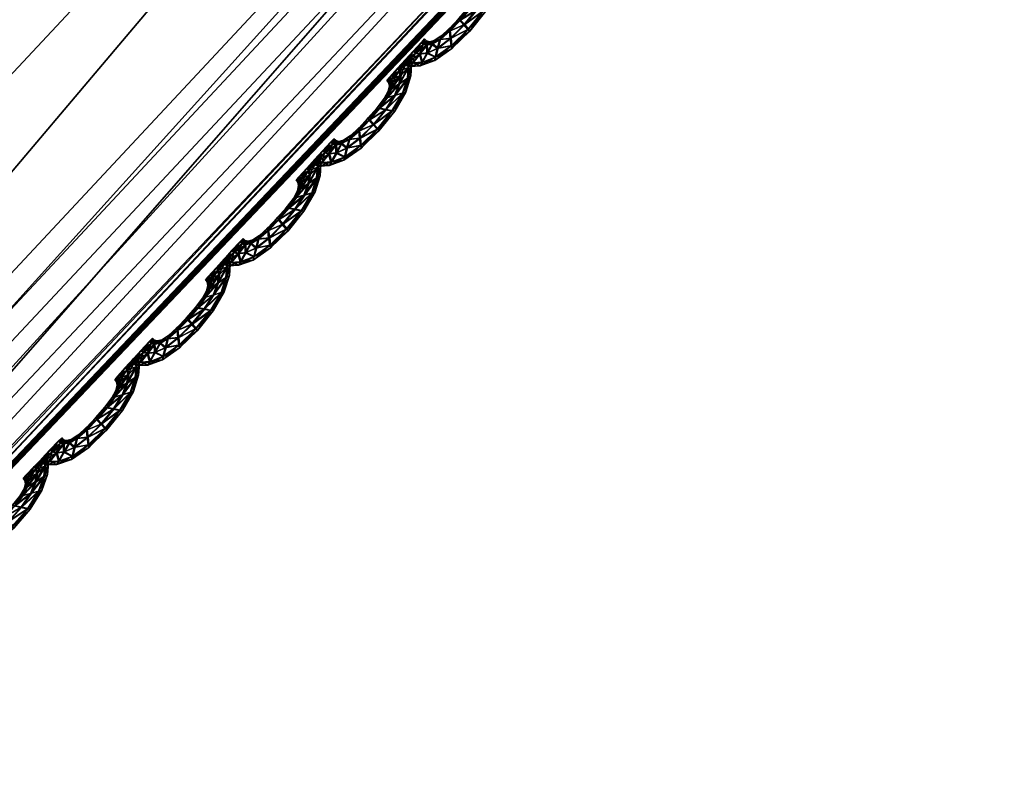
# Model space of a CAD drawing. Extents: x -7.4 to 7.4, y -11.5 to 9.8.
# Tile 127 of 256: x 3.299 to 3.718, y -9.557 to -9.232. Entities that reach past the tile are written whole.
import ezdxf

# ---------------------------------------------------------------- set-up
doc = ezdxf.new("R2010")
doc.units = 0
doc.header["$MEASUREMENT"] = 0
for name, color, linetype in [('A-FURN-3-ST', 150, 'Continuous'), ('A-FURN-3-ST-SEAM', 130, 'Continuous'), ('A-FURN-3-ST-SI', 160, 'Continuous')]:
    doc.layers.add(name, color=color, linetype=linetype)

msp = doc.modelspace()

# ---------------------------------------------------------------- meshes
at = {"layer": 'A-FURN-3-ST'}
mesh = msp.add_polyface(dxfattribs=at)
corners = [(4.47717, -7.95065, 1.0014), (4.33657, -7.82255, 0.61819), (5.06123, -6.76473, 0.61819), (5.23441, -6.83469, 1.00167), (3.67795, -8.94519, 1.00106), (3.5654, -8.76259, 0.61819), (2.88106, -9.79961, 1.00064), (2.80148, -9.5702, 0.61819), (2.12339, -10.4947, 1.00026), (2.08813, -10.22714, 0.61819), (1.39971, -11.01127, 0.99996), (1.4003, -10.71541, 0.61819), (0.69531, -11.33124, 0.99977), (0.70433, -11.01782, 0.61819), (0, -11.44075, 0.99973), (0, -11.12132, 0.61819), (0.5029, -7.33939, 0.55836), (1.00864, -7.24488, 0.55836), (1.09321, -8.13246, 0.55836), (0.54683, -8.28021, 0.55836), (0, -7.37169, 0.55836), (0, -8.33072, 0.55836), (0.60116, -9.28258, 0.55836), (0, -9.35254, 0.55836), (1.19698, -9.07818, 0.55836), (1.52065, -7.09466, 0.55836), (2.0442, -6.90596, 0.55836), (2.19798, -7.58676, 0.55836), (1.64059, -7.89572, 0.55836), (1.7878, -8.74879, 0.55836), (2.39644, -8.30893, 0.55836), (2.76, -7.2209, 0.55836), (3.03409, -7.77204, 0.55836), (3.64265, -7.14208, 0.55836), (4.03502, -7.5243, 0.56582), (4.67836, -6.60499, 0.56582), (1.31767, -10.01274, 0.56582), (0.66432, -10.27312, 0.56582), (0, -10.36224, 0.56582), (2.62062, -9.02726, 0.56582), (1.95821, -9.59241, 0.56582), (3.32982, -8.33303, 0.56582)]
mesh.append_faces([[corners[k] for k in face] for face in [(0, 1, 2), (2, 3, 0), (0, 4, 5), (5, 1, 0), (4, 6, 7), (7, 5, 4), (6, 8, 9), (9, 7, 6), (8, 10, 11), (11, 9, 8), (10, 12, 13), (13, 11, 10), (12, 14, 15), (15, 13, 12), (21, 19, 22), (22, 23, 21), (19, 18, 24), (24, 22, 19), (18, 28, 29), (29, 24, 18), (28, 27, 30), (30, 29, 28), (27, 31, 32), (32, 30, 27), (33, 32, 31), (1, 34, 35), (22, 24, 36), (36, 37, 22), (23, 22, 37), (37, 38, 23), (38, 37, 13), (13, 15, 38), (37, 36, 11), (11, 13, 37), (29, 30, 39), (39, 40, 29), (24, 29, 40), (40, 36, 24), (36, 40, 9), (9, 11, 36), (40, 39, 7), (7, 9, 40), (32, 33, 34), (34, 41, 32), (30, 32, 41), (41, 39, 30), (39, 41, 5), (5, 7, 39), (41, 34, 1), (1, 5, 41)]])
mesh.append_faces([[corners[k] for k in face] for face in [(16, 17, 18), (20, 16, 19), (25, 26, 27), (17, 25, 28)]], dxfattribs={"vtx0": -1, "vtx1": -1, "vtx2": -1})
mesh.append_faces([[corners[k] for k in face] for face in [(18, 19, 16), (19, 21, 20), (27, 28, 25), (28, 18, 17), (31, 27, 26)]], dxfattribs={"vtx1": -1, "vtx2": -1})
mesh = msp.add_polyface(dxfattribs=at)
corners = [(4.52296, -7.97323, 17.62762), (3.71811, -8.97618, 17.61054), (3.71816, -8.97519, 17.60392), (2.89974, -9.83781, 17.59065), (2.90013, -9.83669, 17.58403), (3.71808, -8.97778, 17.62184), (4.52355, -7.97463, 17.63892), (2.90987, -9.75318, 17.64215), (3.70628, -8.89971, 17.66208), (3.66489, -8.85995, 17.75476), (2.87156, -9.70918, 17.73544), (4.4518, -7.87142, 17.77119), (4.49106, -7.90624, 17.67919), (3.71633, -8.91916, 17.64375), (2.916, -9.77468, 17.6237), (2.91023, -9.80225, 17.62861), (3.71823, -8.94408, 17.64854), (4.50372, -7.92329, 17.66094), (4.51291, -7.94509, 17.66561), (3.71823, -8.96724, 17.65139), (2.90263, -9.82792, 17.63158), (2.89926, -9.83888, 17.61956), (3.71808, -8.97713, 17.63937), (4.52031, -7.9654, 17.66835), (4.52335, -7.97405, 17.65633), (2.89906, -9.83962, 17.60199), (1.58171, -8.45956, 18.27869), (1.7571, -9.27744, 18.22761), (2.41476, -8.73272, 18.24062), (2.18599, -8.0359, 18.28793), (1.92196, -9.92626, 18.11565), (2.62767, -9.29037, 18.1314), (3.38768, -8.50872, 18.1468), (3.12344, -8.06359, 18.25272), (4.52296, -7.97323, 17.61533), (3.71811, -8.97618, 17.59822), (3.71808, -8.97778, 17.59309), (2.89906, -9.83962, 17.5732), (2.89974, -9.83781, 17.57833), (4.5226, -7.97237, 17.62104), (2.78086, -9.59105, 17.93085), (3.56595, -8.75662, 17.94865), (4.35453, -7.78527, 17.96356)]
mesh.append_faces([[corners[k] for k in face] for face in [(0, 1, 2), (1, 3, 4), (4, 2, 1), (3, 1, 5), (6, 5, 1), (7, 8, 9), (9, 10, 7), (11, 9, 8), (12, 8, 13), (14, 13, 8), (8, 7, 14), (15, 16, 13), (13, 14, 15), (17, 13, 16), (18, 16, 19), (20, 19, 16), (16, 15, 20), (21, 22, 19), (19, 20, 21), (23, 19, 22), (24, 22, 5), (25, 5, 22), (26, 27, 28), (28, 29, 26), (27, 30, 31), (31, 28, 27), (28, 31, 32), (32, 33, 28), (34, 35, 36), (37, 36, 35), (2, 4, 38), (38, 35, 2), (39, 2, 35), (31, 40, 41), (41, 32, 31), (32, 41, 42), (41, 9, 11), (40, 10, 9), (9, 41, 40)]])
mesh = msp.add_polyface(dxfattribs=at)
corners = [(3.71808, -8.97778, 17.62184), (2.89906, -9.83962, 17.60199), (2.89974, -9.83781, 17.59065), (2.09798, -10.53875, 17.57202), (2.09873, -10.53756, 17.5654), (2.90013, -9.83669, 17.58403), (1.34356, -11.05846, 17.55079), (1.34272, -11.05969, 17.55737), (2.09675, -10.54069, 17.58339), (1.38435, -10.96349, 17.60819), (2.13023, -10.44749, 17.62328), (2.10325, -10.40007, 17.717), (2.90987, -9.75318, 17.64215), (2.87156, -9.70918, 17.73544), (2.13075, -10.47069, 17.60484), (2.916, -9.77468, 17.6237), (1.38079, -10.98796, 17.58978), (1.36516, -11.01932, 17.59499), (2.11769, -10.50043, 17.60986), (2.91023, -9.80225, 17.62861), (2.10336, -10.52808, 17.61298), (2.90263, -9.82792, 17.63158), (1.34882, -11.04844, 17.59826), (3.71808, -8.97713, 17.63937), (2.89926, -9.83888, 17.61956), (1.34169, -11.06089, 17.58635), (2.09711, -10.53991, 17.601), (1.34134, -11.06171, 17.56875), (2.89974, -9.83781, 17.57833), (2.09798, -10.53875, 17.55969), (2.09675, -10.54069, 17.55456), (2.89906, -9.83962, 17.5732), (1.34134, -11.06175, 17.53996), (1.34272, -11.05969, 17.54509), (3.71811, -8.97618, 17.59822), (1.92196, -9.92626, 18.11565), (2.03727, -10.26988, 17.91336), (2.78086, -9.59105, 17.93085), (2.62767, -9.29037, 18.1314), (1.33414, -10.77441, 17.89898)]
mesh.append_faces([[corners[k] for k in face] for face in [(0, 1, 2), (2, 3, 4), (4, 5, 2), (6, 4, 3), (7, 3, 8), (1, 8, 3), (3, 2, 1), (9, 10, 11), (10, 12, 13), (13, 11, 10), (14, 15, 12), (12, 10, 14), (16, 14, 10), (17, 18, 14), (18, 19, 15), (15, 14, 18), (20, 21, 19), (19, 18, 20), (22, 20, 18), (23, 24, 1), (25, 26, 20), (26, 24, 21), (21, 20, 26), (8, 1, 24), (24, 26, 8), (27, 8, 26), (28, 29, 30), (30, 31, 28), (32, 30, 29), (33, 29, 4), (5, 4, 29), (29, 28, 5), (34, 28, 31), (35, 36, 37), (37, 38, 35), (36, 11, 13), (13, 37, 36), (11, 36, 39)]])
at = {"layer": 'A-FURN-3-ST-SEAM'}
mesh = msp.add_polyface(dxfattribs=at)
corners = [(3.5007, -9.22083, 17.60199), (3.49615, -9.22845, 17.60187), (3.49338, -9.22791, 17.60313), (3.48811, -9.2343, 17.60297), (3.49733, -9.22857, 17.59849), (3.49725, -9.22186, 17.6032), (3.48645, -9.23232, 17.60172), (3.48985, -9.23624, 17.60172), (3.49065, -9.23694, 17.59833), (3.50208, -9.22041, 17.59864), (3.50275, -9.21449, 17.60202), (3.49068, -9.22742, 17.60184), (3.48198, -9.23698, 17.60161), (3.48233, -9.24007, 17.60282), (3.49017, -9.23615, 17.59499), (3.49646, -9.22836, 17.59514), (3.49915, -9.21683, 17.60328), (3.49393, -9.22285, 17.60195), (3.48598, -9.23154, 17.59837), (3.48982, -9.22717, 17.59849), (3.48277, -9.24316, 17.60153), (3.48309, -9.24427, 17.59815), (3.48309, -9.24307, 17.5948), (3.50097, -9.22079, 17.59525), (3.50422, -9.21354, 17.59868), (3.50311, -9.20999, 17.60206), (3.49282, -9.22318, 17.59857), (3.48198, -9.23574, 17.59826), (3.47786, -9.24052, 17.60153), (3.47683, -9.24431, 17.60271), (3.48277, -9.23995, 17.59358), (3.48851, -9.23417, 17.59373), (3.49377, -9.22783, 17.59385), (3.49959, -9.21329, 17.60328), (3.49571, -9.21918, 17.60199), (3.49452, -9.22005, 17.5986), (3.49096, -9.22734, 17.5951), (3.48677, -9.23224, 17.59499), (3.49425, -9.22276, 17.59522), (3.47593, -9.24806, 17.60138), (3.47573, -9.24942, 17.59799), (3.47624, -9.24798, 17.59465), (3.47727, -9.24419, 17.59347), (3.49765, -9.22177, 17.59396), (3.50303, -9.2144, 17.59529), (3.50454, -9.20871, 17.59872), (3.50268, -9.20764, 17.60206), (3.49599, -9.2191, 17.59525), (3.4823, -9.23685, 17.59487), (3.47838, -9.23908, 17.59818), (3.47458, -9.24241, 17.60145), (3.47236, -9.24637, 17.60263), (3.47818, -9.24044, 17.5948), (3.5041, -9.20624, 17.59872), (3.49923, -9.21135, 17.60332), (3.49619, -9.21658, 17.60202), (3.49504, -9.21778, 17.59864), (3.4965, -9.2165, 17.59529), (3.49959, -9.21675, 17.59404), (3.47023, -9.25024, 17.60126), (3.46956, -9.25168, 17.59788), (3.47054, -9.25016, 17.59453), (3.47276, -9.24621, 17.59335), (3.4749, -9.24233, 17.59472), (3.50339, -9.20991, 17.59533), (3.50299, -9.2076, 17.59533), (3.50339, -9.20513, 17.59872), (3.50196, -9.20657, 17.60206), (3.49999, -9.2132, 17.59404), (3.47553, -9.24089, 17.59811), (3.47224, -9.24291, 17.60142), (3.4692, -9.24674, 17.60256), (3.50224, -9.20649, 17.59533), (3.49852, -9.21032, 17.60332), (3.49587, -9.21502, 17.60202), (3.49476, -9.21638, 17.59864), (3.49619, -9.21494, 17.59529), (3.46623, -9.25053, 17.60123), (3.46528, -9.25193, 17.5978), (3.46655, -9.25045, 17.59449), (3.46959, -9.24661, 17.59332), (3.47256, -9.24283, 17.59469), (3.47355, -9.24147, 17.59807), (3.49963, -9.21127, 17.59404), (3.49892, -9.2102, 17.59408), (3.47086, -9.24254, 17.60138), (3.46746, -9.24629, 17.60256), (3.49516, -9.21403, 17.60202), (3.49405, -9.21539, 17.59864), (3.49548, -9.21395, 17.59529), (3.47228, -9.2411, 17.59807), (3.46417, -9.25004, 17.60119), (3.46306, -9.2514, 17.5978), (3.46449, -9.24995, 17.59445), (3.46789, -9.24616, 17.59332), (3.47118, -9.24245, 17.59469), (3.47141, -9.24027, 17.59807), (3.46999, -9.24171, 17.60138), (3.46655, -9.24546, 17.60256), (3.47031, -9.24163, 17.59469), (3.46322, -9.24917, 17.60119), (3.46207, -9.25053, 17.5978), (3.46354, -9.24909, 17.59445), (3.46698, -9.24534, 17.59332)]
mesh.append_faces([[corners[k] for k in face] for face in [(2, 1, 0), (1, 2, 3), (0, 1, 4), (0, 5, 2), (6, 3, 2), (3, 7, 1), (8, 4, 1), (4, 9, 0), (5, 0, 10), (11, 2, 5), (3, 6, 12), (2, 11, 6), (7, 3, 13), (1, 7, 8), (4, 8, 14), (9, 4, 15), (10, 0, 9), (10, 16, 5), (5, 17, 11), (12, 6, 18), (12, 13, 3), (6, 11, 19), (13, 20, 7), (21, 8, 7), (22, 14, 8), (14, 15, 4), (15, 23, 9), (9, 24, 10), (16, 10, 25), (17, 5, 16), (11, 17, 26), (19, 18, 6), (18, 27, 12), (13, 12, 28), (26, 19, 11), (20, 13, 29), (7, 20, 21), (8, 21, 22), (14, 22, 30), (15, 14, 31), (23, 15, 32), (24, 9, 23), (25, 10, 24), (25, 33, 16), (16, 34, 17), (35, 26, 17), (18, 19, 36), (27, 18, 37), (28, 12, 27), (28, 29, 13), (19, 26, 38), (29, 39, 20), (40, 21, 20), (41, 22, 21), (42, 30, 22), (30, 31, 14), (31, 32, 15), (32, 43, 23), (23, 44, 24), (24, 45, 25), (33, 25, 46), (34, 16, 33), (17, 34, 35), (26, 35, 47), (38, 36, 19), (36, 37, 18), (37, 48, 27), (27, 49, 28), (29, 28, 50), (47, 38, 26), (39, 29, 51), (20, 39, 40), (21, 40, 41), (22, 41, 42), (30, 42, 52), (31, 30, 48), (32, 31, 37), (43, 32, 36), (44, 23, 43), (45, 24, 44), (25, 45, 53), (53, 46, 25), (46, 54, 33), (33, 55, 34), (56, 35, 34), (57, 47, 35), (36, 38, 43), (37, 36, 32), (48, 37, 31), (49, 27, 48), (50, 28, 49), (50, 51, 29), (38, 47, 58), (51, 59, 39), (60, 40, 39), (61, 41, 40), (62, 42, 41), (63, 52, 42), (52, 48, 30), (43, 58, 44), (44, 64, 45), (65, 53, 45), (46, 53, 66), (54, 46, 67), (55, 33, 54), (34, 55, 56), (35, 56, 57), (47, 57, 68), (58, 43, 38), (48, 52, 49), (49, 69, 50), (51, 50, 70), (68, 58, 47), (59, 51, 71), (39, 59, 60), (40, 60, 61), (41, 61, 62), (42, 62, 63), (52, 63, 69), (64, 44, 58), (45, 64, 65), (53, 65, 72), (72, 66, 53), (66, 67, 46), (67, 73, 54), (54, 74, 55), (56, 55, 74), (57, 56, 75), (68, 57, 76), (69, 49, 52), (70, 50, 69), (70, 71, 51), (58, 68, 64), (71, 77, 59), (78, 60, 59), (79, 61, 60), (80, 62, 61), (81, 63, 62), (82, 69, 63), (83, 65, 64), (84, 72, 65), (74, 54, 73), (74, 75, 56), (75, 76, 57), (76, 83, 68), (69, 82, 70), (71, 70, 85), (64, 68, 83), (77, 71, 86), (59, 77, 78), (60, 78, 79), (61, 79, 80), (62, 80, 81), (63, 81, 82), (65, 83, 84), (73, 87, 74), (75, 74, 87), (76, 75, 88), (83, 76, 89), (70, 82, 90), (90, 85, 70), (85, 86, 71), (86, 91, 77), (78, 77, 91), (79, 78, 92), (80, 79, 93), (81, 80, 94), (82, 81, 95), (89, 84, 83), (87, 88, 75), (88, 89, 76), (95, 90, 82), (85, 90, 96), (86, 85, 97), (91, 86, 98), (91, 92, 78), (92, 93, 79), (93, 94, 80), (94, 95, 81), (90, 95, 99), (99, 96, 90), (96, 97, 85), (97, 98, 86), (98, 100, 91), (92, 91, 100), (93, 92, 101), (94, 93, 102), (95, 94, 103), (103, 99, 95), (100, 101, 92), (101, 102, 93), (102, 103, 94)]])
mesh = msp.add_polyface(dxfattribs=at)
corners = [(3.46207, -9.2633, 17.60104), (3.45752, -9.27089, 17.60092), (3.45475, -9.27039, 17.60218), (3.44949, -9.27674, 17.60206), (3.45871, -9.27105, 17.59757), (3.45863, -9.26433, 17.60229), (3.44783, -9.27476, 17.60081), (3.45123, -9.27871, 17.60077), (3.45202, -9.27937, 17.59742), (3.46346, -9.26289, 17.59769), (3.46413, -9.25692, 17.60111), (3.45206, -9.26986, 17.60092), (3.44339, -9.27942, 17.60069), (3.44371, -9.28254, 17.60191), (3.45155, -9.27859, 17.59404), (3.45784, -9.27081, 17.59419), (3.46057, -9.25931, 17.60233), (3.45535, -9.26532, 17.601), (3.44735, -9.27397, 17.59746), (3.45119, -9.26961, 17.59754), (3.44415, -9.28559, 17.60062), (3.44447, -9.28675, 17.59723), (3.44447, -9.28551, 17.59388), (3.46235, -9.26322, 17.5943), (3.4656, -9.25601, 17.59776), (3.46449, -9.25243, 17.60111), (3.4542, -9.26565, 17.59761), (3.44339, -9.27822, 17.59734), (3.43928, -9.283, 17.60058), (3.43825, -9.28679, 17.60176), (3.44415, -9.28242, 17.59267), (3.44989, -9.27665, 17.59278), (3.45515, -9.27027, 17.59293), (3.46096, -9.25576, 17.60237), (3.45709, -9.26166, 17.60107), (3.4559, -9.26248, 17.59769), (3.45238, -9.26977, 17.59419), (3.44814, -9.27468, 17.59408), (3.45562, -9.26524, 17.59427), (3.43734, -9.29053, 17.60043), (3.4371, -9.2919, 17.59704), (3.43762, -9.29046, 17.59373), (3.43865, -9.28666, 17.59252), (3.45906, -9.26421, 17.59305), (3.46445, -9.25688, 17.59438), (3.46591, -9.25115, 17.59776), (3.46409, -9.25012, 17.60115), (3.45741, -9.26157, 17.59434), (3.44367, -9.27933, 17.59396), (3.43979, -9.28152, 17.59723), (3.43596, -9.28485, 17.6005), (3.43374, -9.28881, 17.60168), (3.43956, -9.28287, 17.59385), (3.46552, -9.24868, 17.59776), (3.46061, -9.25379, 17.60237), (3.4576, -9.25902, 17.60107), (3.45646, -9.26021, 17.59769), (3.45788, -9.25894, 17.59434), (3.46096, -9.25919, 17.59309), (3.4316, -9.29272, 17.60035), (3.43097, -9.29412, 17.59693), (3.43192, -9.2926, 17.59362), (3.43417, -9.28868, 17.59244), (3.43627, -9.28477, 17.59377), (3.46476, -9.25235, 17.59438), (3.46437, -9.25004, 17.59442), (3.46476, -9.24756, 17.59776), (3.46334, -9.24901, 17.60115), (3.4614, -9.25564, 17.59312), (3.43695, -9.28337, 17.59719), (3.43366, -9.28539, 17.60046), (3.43057, -9.28918, 17.60164), (3.46366, -9.24892, 17.59442), (3.4599, -9.25276, 17.60237), (3.45729, -9.25746, 17.60107), (3.45614, -9.25881, 17.59773), (3.45756, -9.25737, 17.59438), (3.42765, -9.29301, 17.60027), (3.42666, -9.29437, 17.59689), (3.42792, -9.29289, 17.59354), (3.43101, -9.28905, 17.5924), (3.43398, -9.28526, 17.59373), (3.43493, -9.28391, 17.59716), (3.46104, -9.2537, 17.59312), (3.46029, -9.25263, 17.59312), (3.43227, -9.28498, 17.60046), (3.42887, -9.28872, 17.60161), (3.45657, -9.25646, 17.60111), (3.45543, -9.25782, 17.59773), (3.45685, -9.25638, 17.59438), (3.43366, -9.28353, 17.59712), (3.42559, -9.29247, 17.60027), (3.42448, -9.29383, 17.59685), (3.42587, -9.29239, 17.59354), (3.42927, -9.2886, 17.59236), (3.43259, -9.28489, 17.59373), (3.43283, -9.28271, 17.59712), (3.4314, -9.28415, 17.60046), (3.42796, -9.2879, 17.60164), (3.43172, -9.28407, 17.59373), (3.4246, -9.29161, 17.60027), (3.42349, -9.29297, 17.59685), (3.42492, -9.29153, 17.59354), (3.42836, -9.28778, 17.59236)]
mesh.append_faces([[corners[k] for k in face] for face in [(2, 1, 0), (1, 2, 3), (0, 1, 4), (0, 5, 2), (6, 3, 2), (3, 7, 1), (8, 4, 1), (4, 9, 0), (5, 0, 10), (11, 2, 5), (3, 6, 12), (2, 11, 6), (7, 3, 13), (1, 7, 8), (4, 8, 14), (9, 4, 15), (10, 0, 9), (10, 16, 5), (5, 17, 11), (12, 6, 18), (12, 13, 3), (6, 11, 19), (13, 20, 7), (21, 8, 7), (22, 14, 8), (14, 15, 4), (15, 23, 9), (9, 24, 10), (16, 10, 25), (17, 5, 16), (11, 17, 26), (19, 18, 6), (18, 27, 12), (13, 12, 28), (26, 19, 11), (20, 13, 29), (7, 20, 21), (8, 21, 22), (14, 22, 30), (15, 14, 31), (23, 15, 32), (24, 9, 23), (25, 10, 24), (25, 33, 16), (16, 34, 17), (35, 26, 17), (18, 19, 36), (27, 18, 37), (28, 12, 27), (28, 29, 13), (19, 26, 38), (29, 39, 20), (40, 21, 20), (41, 22, 21), (42, 30, 22), (30, 31, 14), (31, 32, 15), (32, 43, 23), (23, 44, 24), (24, 45, 25), (33, 25, 46), (34, 16, 33), (17, 34, 35), (26, 35, 47), (38, 36, 19), (36, 37, 18), (37, 48, 27), (27, 49, 28), (29, 28, 50), (47, 38, 26), (39, 29, 51), (20, 39, 40), (21, 40, 41), (22, 41, 42), (30, 42, 52), (31, 30, 48), (32, 31, 37), (43, 32, 36), (44, 23, 43), (45, 24, 44), (25, 45, 53), (53, 46, 25), (46, 54, 33), (33, 55, 34), (56, 35, 34), (57, 47, 35), (36, 38, 43), (37, 36, 32), (48, 37, 31), (49, 27, 48), (50, 28, 49), (50, 51, 29), (38, 47, 58), (51, 59, 39), (60, 40, 39), (61, 41, 40), (62, 42, 41), (63, 52, 42), (52, 48, 30), (43, 58, 44), (44, 64, 45), (65, 53, 45), (46, 53, 66), (54, 46, 67), (55, 33, 54), (34, 55, 56), (35, 56, 57), (47, 57, 68), (58, 43, 38), (48, 52, 49), (49, 69, 50), (51, 50, 70), (68, 58, 47), (59, 51, 71), (39, 59, 60), (40, 60, 61), (41, 61, 62), (42, 62, 63), (52, 63, 69), (64, 44, 58), (45, 64, 65), (53, 65, 72), (72, 66, 53), (66, 67, 46), (67, 73, 54), (54, 74, 55), (56, 55, 74), (57, 56, 75), (68, 57, 76), (69, 49, 52), (70, 50, 69), (70, 71, 51), (58, 68, 64), (71, 77, 59), (78, 60, 59), (79, 61, 60), (80, 62, 61), (81, 63, 62), (82, 69, 63), (83, 65, 64), (84, 72, 65), (74, 54, 73), (74, 75, 56), (75, 76, 57), (76, 83, 68), (69, 82, 70), (71, 70, 85), (64, 68, 83), (77, 71, 86), (59, 77, 78), (60, 78, 79), (61, 79, 80), (62, 80, 81), (63, 81, 82), (65, 83, 84), (73, 87, 74), (75, 74, 87), (76, 75, 88), (83, 76, 89), (70, 82, 90), (90, 85, 70), (85, 86, 71), (86, 91, 77), (78, 77, 91), (79, 78, 92), (80, 79, 93), (81, 80, 94), (82, 81, 95), (89, 84, 83), (87, 88, 75), (88, 89, 76), (95, 90, 82), (85, 90, 96), (86, 85, 97), (91, 86, 98), (91, 92, 78), (92, 93, 79), (93, 94, 80), (94, 95, 81), (90, 95, 99), (99, 96, 90), (96, 97, 85), (97, 98, 86), (98, 100, 91), (92, 91, 100), (93, 92, 101), (94, 93, 102), (95, 94, 103), (103, 99, 95), (100, 101, 92), (101, 102, 93), (102, 103, 94)]])
mesh = msp.add_polyface(dxfattribs=at)
corners = [(3.42345, -9.30578, 17.60012), (3.4189, -9.31336, 17.60001), (3.41613, -9.31287, 17.60126), (3.41087, -9.31921, 17.60111), (3.42009, -9.31353, 17.59662), (3.42001, -9.30677, 17.60134), (3.40924, -9.31724, 17.59986), (3.41261, -9.32115, 17.59986), (3.4134, -9.32185, 17.59647), (3.42484, -9.30537, 17.59677), (3.42551, -9.29939, 17.60016), (3.41344, -9.31233, 17.59997), (3.40477, -9.32185, 17.59974), (3.40509, -9.32498, 17.60096), (3.41292, -9.32107, 17.59312), (3.41922, -9.31328, 17.59328), (3.42195, -9.30175, 17.60142), (3.41672, -9.30776, 17.60009), (3.40873, -9.31645, 17.59651), (3.41257, -9.31209, 17.59662), (3.40553, -9.32807, 17.59967), (3.40584, -9.32918, 17.59628), (3.40584, -9.32799, 17.59293), (3.42373, -9.3057, 17.59339), (3.42697, -9.29848, 17.59681), (3.4259, -9.29487, 17.6002), (3.41562, -9.30809, 17.5967), (3.40477, -9.32065, 17.59639), (3.40066, -9.32544, 17.59963), (3.39963, -9.32923, 17.60084), (3.40553, -9.32486, 17.59172), (3.41126, -9.31909, 17.59187), (3.41653, -9.31274, 17.59198), (3.42238, -9.2982, 17.60142), (3.41846, -9.30409, 17.60012), (3.41732, -9.30492, 17.59674), (3.41375, -9.31225, 17.59324), (3.40952, -9.31715, 17.59312), (3.417, -9.30768, 17.59335), (3.39872, -9.33298, 17.59951), (3.39848, -9.33438, 17.59613), (3.39899, -9.33289, 17.59278), (3.40002, -9.3291, 17.5916), (3.42044, -9.30669, 17.5921), (3.42582, -9.29932, 17.59343), (3.42733, -9.29359, 17.59685), (3.42547, -9.29256, 17.6002), (3.41878, -9.30401, 17.59339), (3.40509, -9.32177, 17.59301), (3.40117, -9.32395, 17.59632), (3.39737, -9.32733, 17.59959), (3.39512, -9.33124, 17.60077), (3.40097, -9.32535, 17.59293), (3.42689, -9.29111, 17.59685), (3.42202, -9.29622, 17.60145), (3.41898, -9.3015, 17.60016), (3.41783, -9.30269, 17.59677), (3.4193, -9.30141, 17.59343), (3.42234, -9.30166, 17.59217), (3.39302, -9.33516, 17.5994), (3.39235, -9.3366, 17.59601), (3.39334, -9.33508, 17.59267), (3.39555, -9.33112, 17.59149), (3.39769, -9.32725, 17.59286), (3.42618, -9.29482, 17.59347), (3.42579, -9.29247, 17.59347), (3.42618, -9.29, 17.59685), (3.42476, -9.29144, 17.6002), (3.42278, -9.29808, 17.59217), (3.39832, -9.32581, 17.59624), (3.39504, -9.32783, 17.59955), (3.39199, -9.33166, 17.60069), (3.42503, -9.29136, 17.59347), (3.42131, -9.29519, 17.60145), (3.41866, -9.29989, 17.60016), (3.41755, -9.30125, 17.59677), (3.41898, -9.29985, 17.59343), (3.38902, -9.33545, 17.59936), (3.38803, -9.33681, 17.59594), (3.38934, -9.33537, 17.59263), (3.39238, -9.33153, 17.59145), (3.39536, -9.32774, 17.59282), (3.39634, -9.32634, 17.59621), (3.42242, -9.29614, 17.59217), (3.42171, -9.29507, 17.59221), (3.39365, -9.32741, 17.59951), (3.39025, -9.3312, 17.60069), (3.41795, -9.2989, 17.60016), (3.41684, -9.30026, 17.59677), (3.41827, -9.29882, 17.59343), (3.39508, -9.32597, 17.59621), (3.38696, -9.33491, 17.59932), (3.38586, -9.33627, 17.59594), (3.38728, -9.33483, 17.59259), (3.39068, -9.33104, 17.59145), (3.39397, -9.32733, 17.59282), (3.39425, -9.32515, 17.59621), (3.39282, -9.32659, 17.59951), (3.38934, -9.33034, 17.60069), (3.3931, -9.32651, 17.59282), (3.38601, -9.33405, 17.59932), (3.38491, -9.33541, 17.59594), (3.38633, -9.33396, 17.59259), (3.38977, -9.33022, 17.59145)]
mesh.append_faces([[corners[k] for k in face] for face in [(2, 1, 0), (1, 2, 3), (0, 1, 4), (0, 5, 2), (6, 3, 2), (3, 7, 1), (8, 4, 1), (4, 9, 0), (5, 0, 10), (11, 2, 5), (3, 6, 12), (2, 11, 6), (7, 3, 13), (1, 7, 8), (4, 8, 14), (9, 4, 15), (10, 0, 9), (10, 16, 5), (5, 17, 11), (12, 6, 18), (12, 13, 3), (6, 11, 19), (13, 20, 7), (21, 8, 7), (22, 14, 8), (14, 15, 4), (15, 23, 9), (9, 24, 10), (16, 10, 25), (17, 5, 16), (11, 17, 26), (19, 18, 6), (18, 27, 12), (13, 12, 28), (26, 19, 11), (20, 13, 29), (7, 20, 21), (8, 21, 22), (14, 22, 30), (15, 14, 31), (23, 15, 32), (24, 9, 23), (25, 10, 24), (25, 33, 16), (16, 34, 17), (35, 26, 17), (18, 19, 36), (27, 18, 37), (28, 12, 27), (28, 29, 13), (19, 26, 38), (29, 39, 20), (40, 21, 20), (41, 22, 21), (42, 30, 22), (30, 31, 14), (31, 32, 15), (32, 43, 23), (23, 44, 24), (24, 45, 25), (33, 25, 46), (34, 16, 33), (17, 34, 35), (26, 35, 47), (38, 36, 19), (36, 37, 18), (37, 48, 27), (27, 49, 28), (29, 28, 50), (47, 38, 26), (39, 29, 51), (20, 39, 40), (21, 40, 41), (22, 41, 42), (30, 42, 52), (31, 30, 48), (32, 31, 37), (43, 32, 36), (44, 23, 43), (45, 24, 44), (25, 45, 53), (53, 46, 25), (46, 54, 33), (33, 55, 34), (56, 35, 34), (57, 47, 35), (36, 38, 43), (37, 36, 32), (48, 37, 31), (49, 27, 48), (50, 28, 49), (50, 51, 29), (38, 47, 58), (51, 59, 39), (60, 40, 39), (61, 41, 40), (62, 42, 41), (63, 52, 42), (52, 48, 30), (43, 58, 44), (44, 64, 45), (65, 53, 45), (46, 53, 66), (54, 46, 67), (55, 33, 54), (34, 55, 56), (35, 56, 57), (47, 57, 68), (58, 43, 38), (48, 52, 49), (49, 69, 50), (51, 50, 70), (68, 58, 47), (59, 51, 71), (39, 59, 60), (40, 60, 61), (41, 61, 62), (42, 62, 63), (52, 63, 69), (64, 44, 58), (45, 64, 65), (53, 65, 72), (72, 66, 53), (66, 67, 46), (67, 73, 54), (54, 74, 55), (56, 55, 74), (57, 56, 75), (68, 57, 76), (69, 49, 52), (70, 50, 69), (70, 71, 51), (58, 68, 64), (71, 77, 59), (78, 60, 59), (79, 61, 60), (80, 62, 61), (81, 63, 62), (82, 69, 63), (83, 65, 64), (84, 72, 65), (74, 54, 73), (74, 75, 56), (75, 76, 57), (76, 83, 68), (69, 82, 70), (71, 70, 85), (64, 68, 83), (77, 71, 86), (59, 77, 78), (60, 78, 79), (61, 79, 80), (62, 80, 81), (63, 81, 82), (65, 83, 84), (73, 87, 74), (75, 74, 87), (76, 75, 88), (83, 76, 89), (70, 82, 90), (90, 85, 70), (85, 86, 71), (86, 91, 77), (78, 77, 91), (79, 78, 92), (80, 79, 93), (81, 80, 94), (82, 81, 95), (89, 84, 83), (87, 88, 75), (88, 89, 76), (95, 90, 82), (85, 90, 96), (86, 85, 97), (91, 86, 98), (91, 92, 78), (92, 93, 79), (93, 94, 80), (94, 95, 81), (90, 95, 99), (99, 96, 90), (96, 97, 85), (97, 98, 86), (98, 100, 91), (92, 91, 100), (93, 92, 101), (94, 93, 102), (95, 94, 103), (103, 99, 95), (100, 101, 92), (101, 102, 93), (102, 103, 94)]])
mesh = msp.add_polyface(dxfattribs=at)
corners = [(3.38483, -9.34822, 17.59917), (3.38028, -9.35584, 17.59906), (3.37751, -9.3553, 17.60031), (3.37224, -9.36169, 17.6002), (3.38146, -9.356, 17.59571), (3.38142, -9.34925, 17.60043), (3.37062, -9.35967, 17.59894), (3.37399, -9.36363, 17.59891), (3.37478, -9.36433, 17.59556), (3.38621, -9.34781, 17.59582), (3.38693, -9.34183, 17.59925), (3.37486, -9.35477, 17.59906), (3.36615, -9.36433, 17.59883), (3.36647, -9.36746, 17.60005), (3.37426, -9.36354, 17.59217), (3.38059, -9.35576, 17.59232), (3.38332, -9.34422, 17.60046), (3.3781, -9.35019, 17.59913), (3.37014, -9.35889, 17.5956), (3.37399, -9.35452, 17.59567), (3.3669, -9.37055, 17.59872), (3.36722, -9.37166, 17.59537), (3.36722, -9.37047, 17.59202), (3.38511, -9.34814, 17.59244), (3.38839, -9.34093, 17.5959), (3.38728, -9.33734, 17.59925), (3.37699, -9.35053, 17.59575), (3.36615, -9.36309, 17.59548), (3.36203, -9.36787, 17.59872), (3.361, -9.3717, 17.59989), (3.3669, -9.36734, 17.59077), (3.37264, -9.36157, 17.59092), (3.3779, -9.35518, 17.59107), (3.38376, -9.34064, 17.6005), (3.37988, -9.34653, 17.59921), (3.37869, -9.34739, 17.59582), (3.37513, -9.35469, 17.59232), (3.37094, -9.35959, 17.59221), (3.37841, -9.35011, 17.5924), (3.36009, -9.37545, 17.59857), (3.35986, -9.37681, 17.59518), (3.36037, -9.37537, 17.59183), (3.36144, -9.37158, 17.59065), (3.38182, -9.34912, 17.59119), (3.3872, -9.34175, 17.59252), (3.38871, -9.33607, 17.5959), (3.38688, -9.33499, 17.59929), (3.38016, -9.34645, 17.59248), (3.36647, -9.36425, 17.5921), (3.36255, -9.36643, 17.59537), (3.35875, -9.36977, 17.59864), (3.35653, -9.37372, 17.59982), (3.36235, -9.36779, 17.59198), (3.38831, -9.33355, 17.5959), (3.38344, -9.33866, 17.6005), (3.38039, -9.34394, 17.59921), (3.37925, -9.34513, 17.59586), (3.38067, -9.34385, 17.59248), (3.38376, -9.3441, 17.59122), (3.3544, -9.3776, 17.59849), (3.35372, -9.37904, 17.59506), (3.35471, -9.37751, 17.59176), (3.35693, -9.3736, 17.59058), (3.35907, -9.36968, 17.59191), (3.38756, -9.33726, 17.59252), (3.38716, -9.33491, 17.59255), (3.3876, -9.33244, 17.5959), (3.38617, -9.33388, 17.59929), (3.38419, -9.34056, 17.59126), (3.35974, -9.36824, 17.59533), (3.35645, -9.37026, 17.5986), (3.35337, -9.37409, 17.59978), (3.38645, -9.33379, 17.59255), (3.38273, -9.33763, 17.6005), (3.38008, -9.34237, 17.59921), (3.37893, -9.34369, 17.59586), (3.38036, -9.34229, 17.59248), (3.3504, -9.37789, 17.59841), (3.34945, -9.37928, 17.59503), (3.35072, -9.3778, 17.59168), (3.3538, -9.37397, 17.59054), (3.35673, -9.37018, 17.59187), (3.35772, -9.36878, 17.59529), (3.38384, -9.33858, 17.59126), (3.38313, -9.33751, 17.59126), (3.35507, -9.36985, 17.5986), (3.35167, -9.37364, 17.59974), (3.37937, -9.34134, 17.59925), (3.37826, -9.3427, 17.59586), (3.37968, -9.34126, 17.59252), (3.35649, -9.36841, 17.59525), (3.34838, -9.37735, 17.59841), (3.34727, -9.37871, 17.59499), (3.3487, -9.37726, 17.59168), (3.3521, -9.37352, 17.5905), (3.35539, -9.36977, 17.59187), (3.35562, -9.36759, 17.59525), (3.3542, -9.36903, 17.5986), (3.35075, -9.37278, 17.59978), (3.35452, -9.36894, 17.59187), (3.34743, -9.37649, 17.59841), (3.34628, -9.37784, 17.59499), (3.34775, -9.3764, 17.59168), (3.35119, -9.37265, 17.5905)]
mesh.append_faces([[corners[k] for k in face] for face in [(2, 1, 0), (1, 2, 3), (0, 1, 4), (0, 5, 2), (6, 3, 2), (3, 7, 1), (8, 4, 1), (4, 9, 0), (5, 0, 10), (11, 2, 5), (3, 6, 12), (2, 11, 6), (7, 3, 13), (1, 7, 8), (4, 8, 14), (9, 4, 15), (10, 0, 9), (10, 16, 5), (5, 17, 11), (12, 6, 18), (12, 13, 3), (6, 11, 19), (13, 20, 7), (21, 8, 7), (22, 14, 8), (14, 15, 4), (15, 23, 9), (9, 24, 10), (16, 10, 25), (17, 5, 16), (11, 17, 26), (19, 18, 6), (18, 27, 12), (13, 12, 28), (26, 19, 11), (20, 13, 29), (7, 20, 21), (8, 21, 22), (14, 22, 30), (15, 14, 31), (23, 15, 32), (24, 9, 23), (25, 10, 24), (25, 33, 16), (16, 34, 17), (35, 26, 17), (18, 19, 36), (27, 18, 37), (28, 12, 27), (28, 29, 13), (19, 26, 38), (29, 39, 20), (40, 21, 20), (41, 22, 21), (42, 30, 22), (30, 31, 14), (31, 32, 15), (32, 43, 23), (23, 44, 24), (24, 45, 25), (33, 25, 46), (34, 16, 33), (17, 34, 35), (26, 35, 47), (38, 36, 19), (36, 37, 18), (37, 48, 27), (27, 49, 28), (29, 28, 50), (47, 38, 26), (39, 29, 51), (20, 39, 40), (21, 40, 41), (22, 41, 42), (30, 42, 52), (31, 30, 48), (32, 31, 37), (43, 32, 36), (44, 23, 43), (45, 24, 44), (25, 45, 53), (53, 46, 25), (46, 54, 33), (33, 55, 34), (56, 35, 34), (57, 47, 35), (36, 38, 43), (37, 36, 32), (48, 37, 31), (49, 27, 48), (50, 28, 49), (50, 51, 29), (38, 47, 58), (51, 59, 39), (60, 40, 39), (61, 41, 40), (62, 42, 41), (63, 52, 42), (52, 48, 30), (43, 58, 44), (44, 64, 45), (65, 53, 45), (46, 53, 66), (54, 46, 67), (55, 33, 54), (34, 55, 56), (35, 56, 57), (47, 57, 68), (58, 43, 38), (48, 52, 49), (49, 69, 50), (51, 50, 70), (68, 58, 47), (59, 51, 71), (39, 59, 60), (40, 60, 61), (41, 61, 62), (42, 62, 63), (52, 63, 69), (64, 44, 58), (45, 64, 65), (53, 65, 72), (72, 66, 53), (66, 67, 46), (67, 73, 54), (54, 74, 55), (56, 55, 74), (57, 56, 75), (68, 57, 76), (69, 49, 52), (70, 50, 69), (70, 71, 51), (58, 68, 64), (71, 77, 59), (78, 60, 59), (79, 61, 60), (80, 62, 61), (81, 63, 62), (82, 69, 63), (83, 65, 64), (84, 72, 65), (74, 54, 73), (74, 75, 56), (75, 76, 57), (76, 83, 68), (69, 82, 70), (71, 70, 85), (64, 68, 83), (77, 71, 86), (59, 77, 78), (60, 78, 79), (61, 79, 80), (62, 80, 81), (63, 81, 82), (65, 83, 84), (73, 87, 74), (75, 74, 87), (76, 75, 88), (83, 76, 89), (70, 82, 90), (90, 85, 70), (85, 86, 71), (86, 91, 77), (78, 77, 91), (79, 78, 92), (80, 79, 93), (81, 80, 94), (82, 81, 95), (89, 84, 83), (87, 88, 75), (88, 89, 76), (95, 90, 82), (85, 90, 96), (86, 85, 97), (91, 86, 98), (91, 92, 78), (92, 93, 79), (93, 94, 80), (94, 95, 81), (90, 95, 99), (99, 96, 90), (96, 97, 85), (97, 98, 86), (98, 100, 91), (92, 91, 100), (93, 92, 101), (94, 93, 102), (95, 94, 103), (103, 99, 95), (100, 101, 92), (101, 102, 93), (102, 103, 94)]])
mesh = msp.add_polyface(dxfattribs=at)
corners = [(3.3462, -9.3907, 17.59826), (3.34165, -9.39832, 17.59815), (3.33888, -9.39778, 17.5994), (3.33362, -9.40413, 17.59925), (3.34284, -9.39845, 17.59476), (3.3428, -9.39169, 17.59947), (3.332, -9.40215, 17.59799), (3.33536, -9.40611, 17.59799), (3.33611, -9.40681, 17.59461), (3.34759, -9.39029, 17.59487), (3.3483, -9.38431, 17.5983), (3.33623, -9.39721, 17.59811), (3.32753, -9.40676, 17.59788), (3.32784, -9.4099, 17.5991), (3.33564, -9.40602, 17.59126), (3.34197, -9.39824, 17.59141), (3.34474, -9.38666, 17.59955), (3.33948, -9.39268, 17.59822), (3.33152, -9.40137, 17.59465), (3.33536, -9.39696, 17.59476), (3.32828, -9.41303, 17.5978), (3.32855, -9.41414, 17.59442), (3.32859, -9.41294, 17.59107), (3.34648, -9.39061, 17.59153), (3.34977, -9.38336, 17.59495), (3.34866, -9.37978, 17.59833), (3.33837, -9.393, 17.59484), (3.32756, -9.40557, 17.59453), (3.32341, -9.41035, 17.59776), (3.32238, -9.41414, 17.59898), (3.32828, -9.40977, 17.58985), (3.33405, -9.40401, 17.59), (3.33932, -9.39766, 17.59012), (3.34517, -9.38308, 17.59955), (3.34126, -9.389, 17.59826), (3.34011, -9.38983, 17.59487), (3.33651, -9.39713, 17.59137), (3.33231, -9.40206, 17.59126), (3.33979, -9.39259, 17.59149), (3.32143, -9.41789, 17.59765), (3.32119, -9.41925, 17.59427), (3.32175, -9.4178, 17.59092), (3.32282, -9.41401, 17.58974), (3.3432, -9.3916, 17.59023), (3.34858, -9.38423, 17.59157), (3.35012, -9.3785, 17.59499), (3.34826, -9.37743, 17.59833), (3.34157, -9.38892, 17.59153), (3.32784, -9.40668, 17.59115), (3.32396, -9.40886, 17.59445), (3.32013, -9.4122, 17.59773), (3.31787, -9.41612, 17.59887), (3.32373, -9.41022, 17.59107), (3.34969, -9.37599, 17.59499), (3.34482, -9.38114, 17.59959), (3.34177, -9.38637, 17.5983), (3.34062, -9.38757, 17.59491), (3.34209, -9.38629, 17.59157), (3.34514, -9.38654, 17.59027), (3.31569, -9.41999, 17.59754), (3.31502, -9.42139, 17.59415), (3.31601, -9.41991, 17.5908), (3.3183, -9.41599, 17.58963), (3.32044, -9.41212, 17.59099), (3.34897, -9.3797, 17.5916), (3.34858, -9.37735, 17.5916), (3.34897, -9.37488, 17.59499), (3.34755, -9.37631, 17.59833), (3.34557, -9.38299, 17.59031), (3.32111, -9.41068, 17.59438), (3.31779, -9.41266, 17.59769), (3.3147, -9.41645, 17.59883), (3.34787, -9.37624, 17.5916), (3.34411, -9.38007, 17.59959), (3.34145, -9.38481, 17.5983), (3.34035, -9.38612, 17.59491), (3.34177, -9.38472, 17.59157), (3.3117, -9.4202, 17.5975), (3.31067, -9.42156, 17.59408), (3.31201, -9.42011, 17.59077), (3.3151, -9.41632, 17.58959), (3.31811, -9.41257, 17.59096), (3.3191, -9.41121, 17.59434), (3.34522, -9.38101, 17.59031), (3.3445, -9.37994, 17.59035), (3.31644, -9.41229, 17.59765), (3.31296, -9.41595, 17.59883), (3.34078, -9.38378, 17.5983), (3.33963, -9.38514, 17.59491), (3.34106, -9.38369, 17.59157), (3.31787, -9.41085, 17.59434), (3.3096, -9.41966, 17.59746), (3.30849, -9.42098, 17.59408), (3.30991, -9.41954, 17.59073), (3.3134, -9.41583, 17.58959), (3.31676, -9.41216, 17.59092), (3.31704, -9.41002, 17.59434), (3.31557, -9.41142, 17.59765), (3.31205, -9.41513, 17.59883), (3.31589, -9.41134, 17.59096), (3.30865, -9.4188, 17.59746), (3.30754, -9.42011, 17.59408), (3.30896, -9.41867, 17.59073), (3.31249, -9.41501, 17.58959)]
mesh.append_faces([[corners[k] for k in face] for face in [(2, 1, 0), (1, 2, 3), (0, 1, 4), (0, 5, 2), (6, 3, 2), (3, 7, 1), (8, 4, 1), (4, 9, 0), (5, 0, 10), (11, 2, 5), (3, 6, 12), (2, 11, 6), (7, 3, 13), (1, 7, 8), (4, 8, 14), (9, 4, 15), (10, 0, 9), (10, 16, 5), (5, 17, 11), (12, 6, 18), (12, 13, 3), (6, 11, 19), (13, 20, 7), (21, 8, 7), (22, 14, 8), (14, 15, 4), (15, 23, 9), (9, 24, 10), (16, 10, 25), (17, 5, 16), (11, 17, 26), (19, 18, 6), (18, 27, 12), (13, 12, 28), (26, 19, 11), (20, 13, 29), (7, 20, 21), (8, 21, 22), (14, 22, 30), (15, 14, 31), (23, 15, 32), (24, 9, 23), (25, 10, 24), (25, 33, 16), (16, 34, 17), (35, 26, 17), (18, 19, 36), (27, 18, 37), (28, 12, 27), (28, 29, 13), (19, 26, 38), (29, 39, 20), (40, 21, 20), (41, 22, 21), (42, 30, 22), (30, 31, 14), (31, 32, 15), (32, 43, 23), (23, 44, 24), (24, 45, 25), (33, 25, 46), (34, 16, 33), (17, 34, 35), (26, 35, 47), (38, 36, 19), (36, 37, 18), (37, 48, 27), (27, 49, 28), (29, 28, 50), (47, 38, 26), (39, 29, 51), (20, 39, 40), (21, 40, 41), (22, 41, 42), (30, 42, 52), (31, 30, 48), (32, 31, 37), (43, 32, 36), (44, 23, 43), (45, 24, 44), (25, 45, 53), (53, 46, 25), (46, 54, 33), (33, 55, 34), (56, 35, 34), (57, 47, 35), (36, 38, 43), (37, 36, 32), (48, 37, 31), (49, 27, 48), (50, 28, 49), (50, 51, 29), (38, 47, 58), (51, 59, 39), (60, 40, 39), (61, 41, 40), (62, 42, 41), (63, 52, 42), (52, 48, 30), (43, 58, 44), (44, 64, 45), (65, 53, 45), (46, 53, 66), (54, 46, 67), (55, 33, 54), (34, 55, 56), (35, 56, 57), (47, 57, 68), (58, 43, 38), (48, 52, 49), (49, 69, 50), (51, 50, 70), (68, 58, 47), (59, 51, 71), (39, 59, 60), (40, 60, 61), (41, 61, 62), (42, 62, 63), (52, 63, 69), (64, 44, 58), (45, 64, 65), (53, 65, 72), (72, 66, 53), (66, 67, 46), (67, 73, 54), (54, 74, 55), (56, 55, 74), (57, 56, 75), (68, 57, 76), (69, 49, 52), (70, 50, 69), (70, 71, 51), (58, 68, 64), (71, 77, 59), (78, 60, 59), (79, 61, 60), (80, 62, 61), (81, 63, 62), (82, 69, 63), (83, 65, 64), (84, 72, 65), (74, 54, 73), (74, 75, 56), (75, 76, 57), (76, 83, 68), (69, 82, 70), (71, 70, 85), (64, 68, 83), (77, 71, 86), (59, 77, 78), (60, 78, 79), (61, 79, 80), (62, 80, 81), (63, 81, 82), (65, 83, 84), (73, 87, 74), (75, 74, 87), (76, 75, 88), (83, 76, 89), (70, 82, 90), (90, 85, 70), (85, 86, 71), (86, 91, 77), (78, 77, 91), (79, 78, 92), (80, 79, 93), (81, 80, 94), (82, 81, 95), (89, 84, 83), (87, 88, 75), (88, 89, 76), (95, 90, 82), (85, 90, 96), (86, 85, 97), (91, 86, 98), (91, 92, 78), (92, 93, 79), (93, 94, 80), (94, 95, 81), (90, 95, 99), (99, 96, 90), (96, 97, 85), (97, 98, 86), (98, 100, 91), (92, 91, 100), (93, 92, 101), (94, 93, 102), (95, 94, 103), (103, 99, 95), (100, 101, 92), (101, 102, 93), (102, 103, 94)]])
mesh = msp.add_polyface(dxfattribs=at)
corners = [(3.30719, -9.43276, 17.59731), (3.30244, -9.44018, 17.59719), (3.29966, -9.4396, 17.59845), (3.29416, -9.44574, 17.5983), (3.30362, -9.44034, 17.59381), (3.30374, -9.43367, 17.59852), (3.29258, -9.44376, 17.59704), (3.29587, -9.44772, 17.597), (3.29666, -9.44842, 17.59366), (3.30865, -9.43239, 17.59396), (3.30944, -9.4265, 17.59734), (3.29697, -9.43899, 17.59716), (3.28791, -9.44821, 17.59693), (3.28819, -9.4513, 17.59815), (3.29618, -9.44764, 17.59027), (3.30275, -9.4401, 17.59046), (3.30576, -9.42877, 17.5986), (3.30038, -9.43457, 17.59727), (3.29211, -9.44298, 17.5937), (3.29606, -9.43874, 17.59381), (3.28854, -9.45435, 17.59681), (3.28882, -9.45546, 17.59347), (3.28886, -9.45427, 17.59012), (3.3075, -9.43268, 17.59058), (3.31094, -9.42564, 17.594), (3.30991, -9.42205, 17.59739), (3.29923, -9.43486, 17.59388), (3.28795, -9.44702, 17.59358), (3.28368, -9.45159, 17.59681), (3.28249, -9.4553, 17.59799), (3.28862, -9.45118, 17.5889), (3.2946, -9.44562, 17.58905), (3.30006, -9.43947, 17.58917), (3.30627, -9.42526, 17.59864), (3.30224, -9.43099, 17.59731), (3.30101, -9.43177, 17.59392), (3.29725, -9.43894, 17.59042), (3.29286, -9.44368, 17.59031), (3.30066, -9.43449, 17.59054), (3.28146, -9.45897, 17.59666), (3.28122, -9.46033, 17.59328), (3.28178, -9.45888, 17.58993), (3.28292, -9.45518, 17.58875), (3.30414, -9.43359, 17.58928), (3.30976, -9.42641, 17.59065), (3.31138, -9.42081, 17.59404), (3.30956, -9.41975, 17.59739), (3.30251, -9.43091, 17.59058), (3.28823, -9.44813, 17.5902), (3.28423, -9.45019, 17.59347), (3.28027, -9.45337, 17.59674), (3.2779, -9.45715, 17.59792), (3.28399, -9.45151, 17.59008), (3.31102, -9.41838, 17.59404), (3.30596, -9.42328, 17.59864), (3.30279, -9.42844, 17.59734), (3.30161, -9.42959, 17.59396), (3.30311, -9.42836, 17.59061), (3.30619, -9.42868, 17.58936), (3.27564, -9.46095, 17.59655), (3.27493, -9.46234, 17.59316), (3.27596, -9.46086, 17.58982), (3.27834, -9.45707, 17.58867), (3.28059, -9.45328, 17.59), (3.31019, -9.42201, 17.59065), (3.30983, -9.41966, 17.59069), (3.31031, -9.41723, 17.59404), (3.30885, -9.41863, 17.59742), (3.30671, -9.42514, 17.58936), (3.2813, -9.45188, 17.59339), (3.2779, -9.45377, 17.5967), (3.27469, -9.45748, 17.59788), (3.30912, -9.41855, 17.59069), (3.30529, -9.42225, 17.59864), (3.30251, -9.42687, 17.59734), (3.30133, -9.42815, 17.59396), (3.30283, -9.42679, 17.59061), (3.27157, -9.46111, 17.59651), (3.27054, -9.46243, 17.59309), (3.27189, -9.46103, 17.58978), (3.27513, -9.45736, 17.5886), (3.27822, -9.45369, 17.58997), (3.27924, -9.45237, 17.59339), (3.30639, -9.4232, 17.5894), (3.30568, -9.42217, 17.5894), (3.27652, -9.45337, 17.5967), (3.27295, -9.45695, 17.59784), (3.3018, -9.42584, 17.59734), (3.30066, -9.42716, 17.59396), (3.30212, -9.4258, 17.59061), (3.27798, -9.45196, 17.59335), (3.26951, -9.46053, 17.59647), (3.26836, -9.46185, 17.59309), (3.26983, -9.46045, 17.58974), (3.27339, -9.45682, 17.5886), (3.27683, -9.45328, 17.58997), (3.27715, -9.45114, 17.59335), (3.27564, -9.4525, 17.5967), (3.27204, -9.45612, 17.59784), (3.276, -9.45242, 17.58997), (3.26856, -9.45967, 17.59647), (3.26741, -9.46099, 17.59309), (3.26888, -9.45958, 17.58974), (3.27248, -9.456, 17.5886)]
mesh.append_faces([[corners[k] for k in face] for face in [(2, 1, 0), (1, 2, 3), (0, 1, 4), (0, 5, 2), (6, 3, 2), (3, 7, 1), (8, 4, 1), (4, 9, 0), (5, 0, 10), (11, 2, 5), (3, 6, 12), (2, 11, 6), (7, 3, 13), (1, 7, 8), (4, 8, 14), (9, 4, 15), (10, 0, 9), (10, 16, 5), (5, 17, 11), (12, 6, 18), (12, 13, 3), (6, 11, 19), (13, 20, 7), (21, 8, 7), (22, 14, 8), (14, 15, 4), (15, 23, 9), (9, 24, 10), (16, 10, 25), (17, 5, 16), (11, 17, 26), (19, 18, 6), (18, 27, 12), (13, 12, 28), (26, 19, 11), (20, 13, 29), (7, 20, 21), (8, 21, 22), (14, 22, 30), (15, 14, 31), (23, 15, 32), (24, 9, 23), (25, 10, 24), (25, 33, 16), (16, 34, 17), (35, 26, 17), (18, 19, 36), (27, 18, 37), (28, 12, 27), (28, 29, 13), (19, 26, 38), (29, 39, 20), (40, 21, 20), (41, 22, 21), (42, 30, 22), (30, 31, 14), (31, 32, 15), (32, 43, 23), (23, 44, 24), (24, 45, 25), (33, 25, 46), (34, 16, 33), (17, 34, 35), (26, 35, 47), (38, 36, 19), (36, 37, 18), (37, 48, 27), (27, 49, 28), (29, 28, 50), (47, 38, 26), (39, 29, 51), (20, 39, 40), (21, 40, 41), (22, 41, 42), (30, 42, 52), (31, 30, 48), (32, 31, 37), (43, 32, 36), (44, 23, 43), (45, 24, 44), (25, 45, 53), (53, 46, 25), (46, 54, 33), (33, 55, 34), (56, 35, 34), (57, 47, 35), (36, 38, 43), (37, 36, 32), (48, 37, 31), (49, 27, 48), (50, 28, 49), (50, 51, 29), (38, 47, 58), (51, 59, 39), (60, 40, 39), (61, 41, 40), (62, 42, 41), (63, 52, 42), (52, 48, 30), (43, 58, 44), (44, 64, 45), (65, 53, 45), (46, 53, 66), (54, 46, 67), (55, 33, 54), (34, 55, 56), (35, 56, 57), (47, 57, 68), (58, 43, 38), (48, 52, 49), (49, 69, 50), (51, 50, 70), (68, 58, 47), (59, 51, 71), (39, 59, 60), (40, 60, 61), (41, 61, 62), (42, 62, 63), (52, 63, 69), (64, 44, 58), (45, 64, 65), (53, 65, 72), (72, 66, 53), (66, 67, 46), (67, 73, 54), (54, 74, 55), (56, 55, 74), (57, 56, 75), (68, 57, 76), (69, 49, 52), (70, 50, 69), (70, 71, 51), (58, 68, 64), (71, 77, 59), (78, 60, 59), (79, 61, 60), (80, 62, 61), (81, 63, 62), (82, 69, 63), (83, 65, 64), (84, 72, 65), (74, 54, 73), (74, 75, 56), (75, 76, 57), (76, 83, 68), (69, 82, 70), (71, 70, 85), (64, 68, 83), (77, 71, 86), (59, 77, 78), (60, 78, 79), (61, 79, 80), (62, 80, 81), (63, 81, 82), (65, 83, 84), (73, 87, 74), (75, 74, 87), (76, 75, 88), (83, 76, 89), (70, 82, 90), (90, 85, 70), (85, 86, 71), (86, 91, 77), (78, 77, 91), (79, 78, 92), (80, 79, 93), (81, 80, 94), (82, 81, 95), (89, 84, 83), (87, 88, 75), (88, 89, 76), (95, 90, 82), (85, 90, 96), (86, 85, 97), (91, 86, 98), (91, 92, 78), (92, 93, 79), (93, 94, 80), (94, 95, 81), (90, 95, 99), (99, 96, 90), (96, 97, 85), (97, 98, 86), (98, 100, 91), (92, 91, 100), (93, 92, 101), (94, 93, 102), (95, 94, 103), (103, 99, 95), (100, 101, 92), (101, 102, 93), (102, 103, 94)]])
at = {"layer": 'A-FURN-3-ST-SI'}
mesh = msp.add_polyface(dxfattribs=at)
corners = [(5.97253, -5.62158, 17.63625), (5.97332, -5.62204, 17.36816), (6.55643, -4.31075, 17.38988), (5.97344, -5.62211, 11.48092), (6.55659, -4.31078, 11.4994), (4.52355, -7.97463, 17.6102), (4.52383, -7.97529, 17.34264), (5.28565, -6.85002, 17.35451), (5.2851, -6.84944, 17.6223), (5.28573, -6.85009, 11.46932), (4.52383, -7.97541, 11.4592), (2.89906, -9.83962, 17.5732), (2.89875, -9.84044, 17.30644), (3.71808, -8.97857, 17.32591), (3.71808, -8.97778, 17.59309), (3.71808, -8.97869, 11.44498), (5.97221, -5.62191, 7.24751), (6.55536, -4.31061, 7.25858), (5.96362, -5.6205, 2.97006), (6.54678, -4.30963, 2.97375), (4.52264, -7.97512, 7.23447), (5.2845, -6.84985, 7.24051), (5.27596, -6.84808, 2.96774), (4.51405, -7.97302, 2.96573), (3.71697, -8.97831, 7.22591), (2.89871, -9.84056, 11.4284), (3.70921, -8.97596, 2.96287), (2.89843, -9.84019, 7.21598), (2.89641, -9.83755, 2.95957), (5.9176, -5.61428, 1.00197), (6.49747, -4.30695, 1.00243), (4.47717, -7.95065, 1.0014), (5.23441, -6.83469, 1.00167), (2.88106, -9.79961, 1.00064), (3.67795, -8.94519, 1.00106)]
mesh.append_faces([[corners[k] for k in face] for face in [(0, 1, 2), (1, 3, 4), (5, 6, 7), (7, 8, 5), (8, 7, 1), (1, 0, 8), (7, 9, 3), (3, 1, 7), (6, 10, 9), (9, 7, 6), (11, 12, 13), (13, 14, 11), (14, 13, 6), (6, 5, 14), (13, 15, 10), (10, 6, 13), (15, 13, 12), (3, 16, 17), (16, 18, 19), (10, 20, 21), (21, 9, 10), (9, 21, 16), (16, 3, 9), (21, 22, 18), (18, 16, 21), (20, 23, 22), (22, 21, 20), (24, 15, 25), (15, 24, 20), (20, 10, 15), (24, 26, 23), (23, 20, 24), (27, 28, 26), (26, 24, 27), (18, 29, 30), (23, 31, 32), (32, 22, 23), (22, 32, 29), (29, 18, 22), (28, 33, 34), (34, 26, 28), (26, 34, 31), (31, 23, 26)]])
mesh = msp.add_polyface(dxfattribs=at)
corners = [(2.89875, -9.84044, 17.30644), (2.89871, -9.84056, 11.4284), (3.71808, -8.97869, 11.44498), (1.34134, -11.06175, 17.53996), (1.34066, -11.0627, 17.27388), (2.0962, -10.5416, 17.28818), (2.09675, -10.54069, 17.55456), (2.89906, -9.83962, 17.5732), (2.09612, -10.54171, 11.41288), (1.34059, -11.06282, 11.40067), (0, -11.4949, 17.52843), (0, -11.49588, 17.26263), (0.65102, -11.38547, 17.26536), (0.65142, -11.38448, 17.53125), (0.65094, -11.38558, 11.3934), (0, -11.49604, 11.39109), (2.89843, -9.84019, 7.21598), (3.71697, -8.97831, 7.22591), (1.34332, -11.0624, 7.19936), (2.09758, -10.5413, 7.20666), (2.10803, -10.5385, 2.95645), (2.89641, -9.83755, 2.95957), (1.36235, -11.05939, 2.95401), (0, -11.49559, 7.19362), (0.65292, -11.38513, 7.19499), (0.66681, -11.38204, 2.95257), (0, -11.49246, 2.95211), (1.39971, -11.01127, 0.99996), (2.12339, -10.4947, 1.00026), (2.88106, -9.79961, 1.00064), (0, -11.44075, 0.99973), (0.69531, -11.33124, 0.99977)]
mesh.append_faces([[corners[k] for k in face] for face in [(0, 1, 2), (3, 4, 5), (5, 6, 3), (6, 5, 0), (0, 7, 6), (5, 8, 1), (1, 0, 5), (4, 9, 8), (8, 5, 4), (10, 11, 12), (12, 13, 10), (13, 12, 4), (4, 3, 13), (12, 14, 9), (9, 4, 12), (11, 15, 14), (14, 12, 11), (1, 16, 17), (9, 18, 19), (19, 8, 9), (8, 19, 16), (16, 1, 8), (19, 20, 21), (21, 16, 19), (18, 22, 20), (20, 19, 18), (15, 23, 24), (24, 14, 15), (14, 24, 18), (18, 9, 14), (24, 25, 22), (22, 18, 24), (23, 26, 25), (25, 24, 23), (20, 22, 27), (27, 28, 20), (21, 20, 28), (28, 29, 21), (25, 26, 30), (30, 31, 25), (22, 25, 31), (31, 27, 22)]])

doc.saveas('drawing.dxf')
